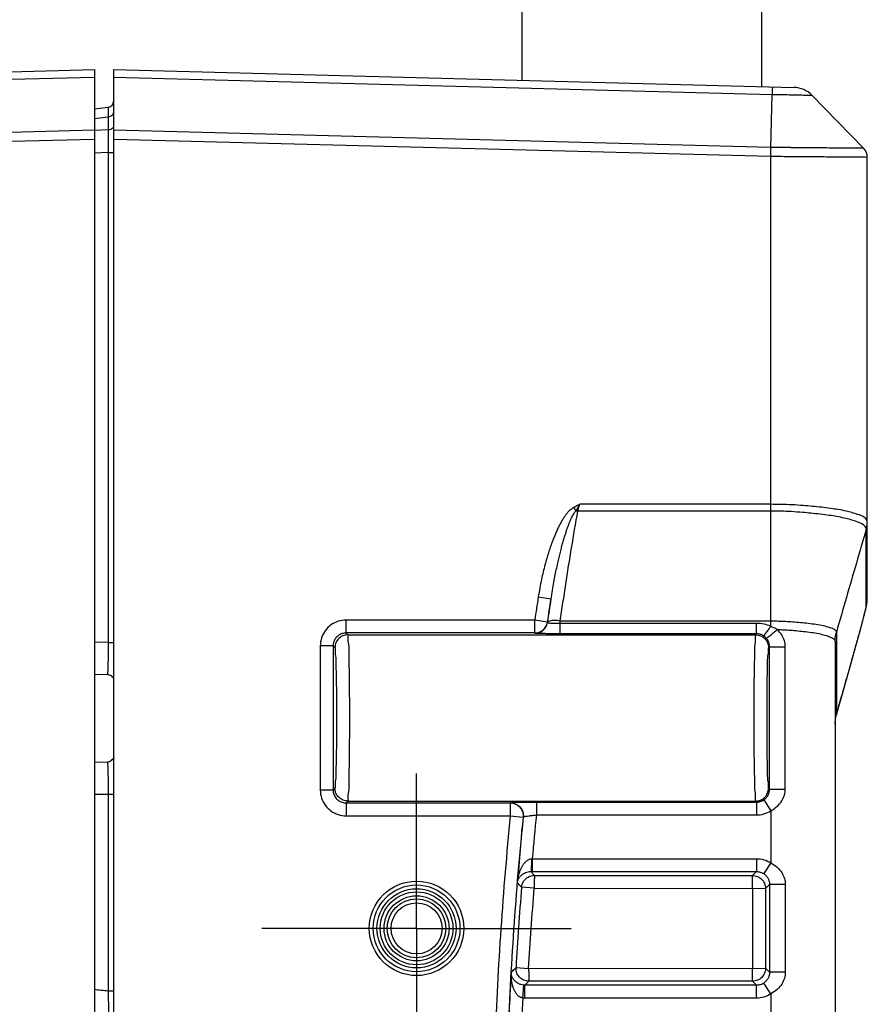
# Model space of a CAD drawing. Header units: inches. Extents: x 0 to 34, y 0 to 22.
# Tile 47 of 50: x 28.1 to 29.4, y 12 to 13.5. Entities that reach past the tile are written whole.
import ezdxf

# ---------------------------------------------------------------- set-up
doc = ezdxf.new("R2010")
doc.units = ezdxf.units.IN
doc.header["$LTSCALE"] = 1.87
doc.header["$MEASUREMENT"] = 0
doc.linetypes.add('CENTER', pattern=[0.6, 0.375, -0.075, 0.075, -0.075])
doc.layers.get('0').update_dxf_attribs({"linetype": 'CONTINUOUS'})
doc.layers.add('DEFAULT_1', color=7, linetype='CENTER')

msp = doc.modelspace()

# ---------------------------------------------------------------- linework, layer by layer
at = {"color": 7, "linetype": 'CONTINUOUS'}
for p, q in [((28.861, 13.3948), (28.861, 13.9274)), ((29.233, 13.385), (29.233, 13.9274)), ((27.1413, 13.3837), (28.1973, 13.4114)), ((27.1754, 13.3729), (28.1973, 13.3997)), ((28.1973, 13.4114), (28.1973, 9.9464)), ((28.2273, 9.9464), (28.2273, 13.4114)), ((28.2273, 13.4114), (29.2833, 13.3837)), ((28.2273, 13.3997), (29.2493, 13.3729)), ((29.2471, 13.2905), (29.2493, 13.3729)), ((29.3913, 13.2892), (29.311, 13.3717)), ((28.1973, 13.3502), (28.2186, 13.3528)), ((28.1973, 13.3356), (28.2186, 13.3383)), ((28.2186, 13.3383), (28.2186, 13.318)), ((28.1973, 13.3172), (27.1775, 13.2905)), ((28.2186, 13.318), (28.1974, 13.3169)), ((29.2471, 13.2905), (28.2273, 13.3172)), ((28.1973, 13.3031), (27.1777, 13.2764)), ((29.247, 13.2764), (28.2273, 13.3031)), ((28.2186, 13.2829), (28.1976, 13.2818)), ((28.2186, 13.2829), (28.2186, 12.5224)), ((28.2186, 13.2829), (28.2273, 13.2829)), ((29.247, 12.5475), (29.247, 13.2764)), ((29.397, 12.5896), (29.397, 13.2752)), ((28.9446, 12.7267), (28.9416, 12.7324)), ((29.247, 12.7262), (28.9476, 12.7262)), ((29.247, 12.7368), (28.9505, 12.7368)), ((29.3954, 12.5787), (29.3954, 12.6986)), ((28.8863, 12.5931), (28.906, 12.59)), ((29.3969, 12.588), (29.397, 12.5896)), ((29.3867, 12.5443), (29.3906, 12.5588)), ((29.3906, 12.5588), (29.3923, 12.5651)), ((28.8807, 12.5572), (28.5878, 12.5572)), ((28.5878, 12.5372), (28.5878, 12.5572)), ((28.9005, 12.5542), (28.8807, 12.5572)), ((28.8807, 12.5372), (28.8807, 12.5572)), ((28.9007, 12.5539), (28.9005, 12.5542)), ((29.2252, 12.5521), (28.9201, 12.5521)), ((28.9201, 12.5359), (28.9201, 12.5521)), ((28.9204, 12.5559), (29.247, 12.5559)), ((29.2252, 12.5359), (29.2252, 12.5521)), ((29.3796, 12.5186), (29.3867, 12.5443)), ((28.8807, 12.5372), (28.5878, 12.5372)), ((28.5907, 12.5344), (28.5878, 12.5372)), ((28.5907, 12.5344), (29.2236, 12.5344)), ((28.8809, 12.5369), (28.8807, 12.5372)), ((29.2252, 12.5359), (28.9201, 12.5359)), ((29.2252, 12.5359), (29.2236, 12.5344)), ((29.349, 12.5386), (29.349, 12.5383)), ((29.349, 12.5383), (29.349, 12.4103)), ((28.2186, 12.5224), (28.1973, 12.5228)), ((28.2186, 12.5224), (28.2273, 12.5224)), ((28.5678, 12.5172), (28.5479, 12.5172)), ((28.5479, 12.5172), (28.5479, 12.2935)), ((28.5707, 12.5144), (28.5678, 12.5172)), ((28.5678, 12.5172), (28.5678, 12.2935)), ((29.2451, 12.5158), (29.2436, 12.5144)), ((29.2451, 12.5158), (29.2696, 12.5158)), ((29.2451, 12.2949), (29.2451, 12.5158)), ((29.2696, 12.2949), (29.2696, 12.5158)), ((29.347, 12.5244), (29.347, 10.8333)), ((29.3683, 12.4781), (29.3796, 12.5186)), ((28.2175, 12.4725), (28.1973, 12.4729)), ((28.2239, 12.4701), (28.2239, 12.4701)), ((29.3572, 12.4389), (29.3683, 12.4781)), ((29.3491, 12.4106), (29.3572, 12.4389)), ((29.3571, 12.4386), (29.3572, 12.4389)), ((29.349, 12.4103), (29.3491, 12.4106)), ((28.1973, 12.3368), (28.2175, 12.3372)), ((28.2239, 12.3396), (28.2239, 12.3397)), ((28.1973, 12.2869), (28.2186, 12.2873)), ((28.2186, 12.2873), (28.2273, 12.2873)), ((28.2186, 12.2873), (28.2186, 11.9819)), ((28.5678, 12.2935), (28.5479, 12.2935)), ((28.5678, 12.2935), (28.5707, 12.2964)), ((29.2436, 12.2964), (29.2451, 12.2949)), ((29.2451, 12.2949), (29.2696, 12.2949)), ((28.5878, 12.2735), (28.5907, 12.2764)), ((28.5878, 12.2735), (28.8427, 12.2735)), ((28.5878, 12.2735), (28.5878, 12.2535)), ((28.5907, 12.2764), (29.2236, 12.2764)), ((28.8427, 12.2735), (28.8431, 12.2738)), ((28.8427, 12.2735), (28.8427, 12.2535)), ((28.8833, 12.2748), (29.2252, 12.2748)), ((28.8833, 12.2748), (28.8833, 12.2548)), ((29.2236, 12.2764), (29.2252, 12.2748)), ((29.2252, 12.2748), (29.2252, 12.2548)), ((29.2361, 12.2781), (29.247, 12.2613)), ((28.5878, 12.2535), (28.8427, 12.2535)), ((28.8427, 12.2535), (28.8626, 12.2516)), ((28.8833, 12.2548), (29.2252, 12.2548)), ((29.247, 12.2613), (29.247, 12.1806)), ((28.8626, 12.2516), (28.863, 12.2519)), ((28.877, 12.187), (29.2252, 12.187)), ((28.877, 12.187), (28.877, 12.167)), ((29.2252, 12.187), (29.2252, 12.167)), ((29.247, 12.1806), (29.2361, 12.1638)), ((28.877, 12.167), (29.2252, 12.167)), ((28.8803, 12.161), (29.2189, 12.1608)), ((29.2189, 12.1608), (29.2252, 12.167)), ((29.2389, 12.1408), (29.2451, 12.147)), ((29.2696, 12.147), (29.2451, 12.147)), ((29.2451, 12.147), (29.2451, 12.0107)), ((29.2696, 12.147), (29.2696, 12.0107)), ((28.8799, 12.141), (28.8603, 12.1426)), ((28.8799, 12.141), (29.2389, 12.1408)), ((29.2186, 12.1408), (29.2186, 12.0169)), ((29.2389, 12.1408), (29.2389, 12.0169)), ((28.8517, 12.0179), (28.8713, 12.0168)), ((28.8713, 12.0168), (29.2389, 12.0169)), ((29.2451, 12.0107), (29.2389, 12.0169)), ((29.2696, 12.0107), (29.2451, 12.0107)), ((29.2189, 11.9969), (28.8717, 11.9968)), ((29.2252, 11.9907), (29.2189, 11.9969)), ((29.247, 11.9772), (29.2361, 11.9939)), ((28.2186, 11.9819), (28.2273, 11.9819)), ((28.8621, 11.9708), (28.8637, 11.9907)), ((29.2252, 11.9907), (28.8652, 11.9907)), ((28.8652, 11.9707), (28.8652, 11.9907)), ((29.2252, 11.9707), (29.2252, 11.9907)), ((29.2252, 11.9707), (28.8652, 11.9707)), ((29.247, 11.9772), (29.247, 11.9449))]:
    msp.add_line(p, q, dxfattribs=at)
for points in [[(29.3923, 12.5651), (29.3937, 12.5705), (29.3948, 12.5751), (29.3957, 12.579), (29.3964, 12.5827), (29.3969, 12.588)], [(28.2239, 12.4701), (28.226, 12.4681), (28.2272, 12.4665)], [(29.347, 12.3957), (29.347, 12.3977), (29.3483, 12.4074), (29.3491, 12.4106)], [(28.2273, 12.3436), (28.2272, 12.3432), (28.226, 12.3416), (28.2239, 12.3397)]]:
    msp.add_lwpolyline(points, dxfattribs=at)
for radius in [0.0733, 0.0673, 0.0614, 0.0565, 0.0505, 0.0456, 0.0396]:
    msp.add_circle((28.6973, 12.0789), radius, dxfattribs=at)
for centre, radius, start, end in [((29.2823, 13.3437), 0.04, 44.2478, 88.496), ((28.2173, 13.3627), 0.01, 277, 360), ((29.377, 13.2752), 0.02, 359.9609, 44.2353), ((34.6709, 11.6789), 5.8564, 171.01852, 171.37443), ((34.6709, 11.6789), 5.8365, 171.01852, 171.37443), ((28.2173, 12.4625), 0.01, 48.9645, 88.9996), ((28.2173, 12.3472), 0.01, 271.0004, 311.0362), ((34.6709, 11.6789), 5.8564, 174.36882, 177.80466), ((34.6709, 11.6789), 5.8162, 174.31672, 174.98753), ((34.6709, 11.6789), 5.8365, 174.36882, 177.80466), ((34.6709, 11.6789), 5.8362, 174.3657, 175.37275), ((34.6709, 11.6789), 5.8291, 175.4374, 176.6654), ((34.6709, 11.6789), 5.8362, 176.73956, 177.80739), ((34.6709, 11.6789), 5.8162, 177.12274, 177.80236)]:
    msp.add_arc(centre, radius, start, end, dxfattribs=at)
for points, knots in [([(29.2496, 13.3846), (29.2501, 13.3846), (29.2491, 13.3817), (29.2498, 13.3789), (29.2494, 13.375), (29.2493, 13.3729)], [0, 0, 0, 0, 0.116695, 0.457692, 1, 1, 1, 1]), ([(29.2493, 13.3729), (29.2546, 13.3728), (29.2648, 13.3726), (29.2794, 13.3723), (29.2919, 13.372), (29.3015, 13.3718), (29.3075, 13.3717), (29.3103, 13.3717), (29.311, 13.3717)], [0, 0, 0, 0, 0.256989, 0.499504, 0.707261, 0.866445, 0.966309, 1, 1, 1, 1]), ([(28.2186, 13.3528), (28.2186, 13.3528), (28.2185, 13.3522), (28.2187, 13.3517), (28.2186, 13.3504), (28.2187, 13.3489), (28.2187, 13.3469), (28.2186, 13.3445), (28.2186, 13.3416), (28.2186, 13.3394), (28.2186, 13.3383)], [0, 0, 0, 0, 0.018547, 0.069648, 0.149725, 0.257474, 0.393115, 0.558363, 0.757608, 1, 1, 1, 1]), ([(28.2186, 13.3383), (28.2201, 13.3384), (28.223, 13.3391), (28.2264, 13.3416), (28.2273, 13.3441), (28.2273, 13.3453)], [0, 0, 0, 0, 0.380576, 0.714119, 1, 1, 1, 1]), ([(28.2186, 13.318), (28.2201, 13.3181), (28.223, 13.3188), (28.2254, 13.3206), (28.2262, 13.3217)], [0, 0, 0, 0, 0.53293, 1, 1, 1, 1]), ([(28.2186, 13.318), (28.2186, 13.3167), (28.2186, 13.314), (28.2186, 13.31), (28.2187, 13.306), (28.2187, 13.3017), (28.2187, 13.2974), (28.2186, 13.2928), (28.2186, 13.2879), (28.2186, 13.2846), (28.2186, 13.2829)], [0, 0, 0, 0, 0.111428, 0.224461, 0.340431, 0.460288, 0.584737, 0.714772, 0.852083, 1, 1, 1, 1]), ([(29.247, 13.2764), (29.247, 13.2781), (29.247, 13.2814), (29.2471, 13.2861), (29.2471, 13.2891), (29.2471, 13.2905)], [0, 0, 0, 0, 0.366018, 0.707097, 1, 1, 1, 1]), ([(29.2902, 13.276), (29.2869, 13.276), (29.2725, 13.2762), (29.2581, 13.2763), (29.247, 13.2764)], [0, 0, 0, 0, 0.228205, 1, 1, 1, 1]), ([(29.3913, 13.2892), (29.3901, 13.2892), (29.3853, 13.2892), (29.3749, 13.2893), (29.358, 13.2895), (29.3355, 13.2897), (29.3086, 13.2899), (29.2894, 13.2901), (29.2792, 13.2902)], [0, 0, 0, 0, 0.032285, 0.127384, 0.28069, 0.484341, 0.72831, 1, 1, 1, 1]), ([(29.397, 13.2752), (29.3957, 13.2752), (29.3908, 13.2752), (29.3799, 13.2753), (29.3623, 13.2755), (29.3389, 13.2757), (29.3142, 13.2758), (29.2975, 13.276), (29.2902, 13.276)], [0, 0, 0, 0, 0.035126, 0.138947, 0.306342, 0.528788, 0.795274, 1, 1, 1, 1]), ([(28.9204, 12.5559), (28.9232, 12.5748), (28.9288, 12.6128), (28.9379, 12.6696), (28.9443, 12.7073), (28.9476, 12.7262)], [0, 0, 0, 0, 0.333323, 0.666648, 1, 1, 1, 1]), ([(28.9272, 12.718), (28.9281, 12.7193), (28.9299, 12.7218), (28.9328, 12.7252), (28.9356, 12.7281), (28.9385, 12.7305), (28.9406, 12.7318), (28.9416, 12.7324)], [0, 0, 0, 0, 0.23215, 0.44823, 0.647925, 0.830697, 1, 1, 1, 1]), ([(28.9361, 12.7118), (28.9366, 12.7131), (28.9377, 12.7156), (28.9395, 12.7191), (28.9412, 12.7221), (28.9428, 12.7246), (28.944, 12.726), (28.9446, 12.7267)], [0, 0, 0, 0, 0.247517, 0.472537, 0.673664, 0.849, 1, 1, 1, 1]), ([(28.9416, 12.7324), (28.9425, 12.7329), (28.9444, 12.7338), (28.9474, 12.7353), (28.9494, 12.7363), (28.9505, 12.7368)], [0, 0, 0, 0, 0.311494, 0.644653, 1, 1, 1, 1]), ([(28.9505, 12.7368), (28.9498, 12.7356), (28.9484, 12.7332), (28.9465, 12.7299), (28.9452, 12.7277), (28.9446, 12.7267)], [0, 0, 0, 0, 0.360703, 0.694491, 1, 1, 1, 1]), ([(28.9446, 12.7267), (28.9451, 12.7266), (28.9461, 12.7265), (28.9471, 12.7263), (28.9476, 12.7262)], [0, 0, 0, 0, 0.497909, 1, 1, 1, 1]), ([(28.9476, 12.7262), (28.9481, 12.728), (28.949, 12.7315), (28.95, 12.735), (28.9505, 12.7368)], [0, 0, 0, 0, 0.495091, 1, 1, 1, 1]), ([(29.2976, 12.7349), (29.2917, 12.7353), (29.2748, 12.7365), (29.2579, 12.7368), (29.247, 12.7368)], [0, 0, 0, 0, 0.352222, 1, 1, 1, 1]), ([(29.2968, 12.7242), (29.2908, 12.7247), (29.2742, 12.7259), (29.2576, 12.7262), (29.247, 12.7262)], [0, 0, 0, 0, 0.361086, 1, 1, 1, 1]), ([(29.397, 12.7102), (29.397, 12.7124), (29.3918, 12.7179), (29.3801, 12.722), (29.3622, 12.7271), (29.3385, 12.7308), (29.3164, 12.7333), (29.3022, 12.7345), (29.2976, 12.7349)], [0, 0, 0, 0, 0.065423, 0.184107, 0.362777, 0.593522, 0.86899, 1, 1, 1, 1]), ([(28.9272, 12.718), (28.9262, 12.7166), (28.9243, 12.7137), (28.9216, 12.709), (28.9188, 12.7038), (28.916, 12.6982), (28.9132, 12.6919), (28.9104, 12.6852), (28.9076, 12.6779), (28.9048, 12.6701), (28.902, 12.6617), (28.8993, 12.6525), (28.8965, 12.6426), (28.8938, 12.6317), (28.8911, 12.6198), (28.8886, 12.6068), (28.887, 12.5978), (28.8863, 12.5931)], [0, 0, 0, 0, 0.038119, 0.079121, 0.123292, 0.171053, 0.222791, 0.278347, 0.33722, 0.399598, 0.466243, 0.538036, 0.615832, 0.700483, 0.792657, 0.892528, 1, 1, 1, 1]), ([(28.906, 12.59), (28.9067, 12.5945), (28.9081, 12.6032), (28.9104, 12.6157), (28.9126, 12.6272), (28.9147, 12.6378), (28.9169, 12.6475), (28.9189, 12.6564), (28.921, 12.6646), (28.923, 12.6722), (28.9249, 12.6793), (28.9269, 12.686), (28.9288, 12.6921), (28.9307, 12.6977), (28.9325, 12.7028), (28.9343, 12.7075), (28.9355, 12.7104), (28.9361, 12.7118)], [0, 0, 0, 0, 0.108828, 0.209912, 0.303128, 0.388635, 0.467101, 0.539377, 0.60632, 0.668805, 0.727583, 0.782822, 0.834005, 0.880957, 0.924043, 0.963646, 1, 1, 1, 1]), ([(29.3911, 12.7049), (29.3874, 12.7076), (29.3778, 12.7111), (29.3598, 12.7162), (29.3364, 12.7201), (29.3148, 12.7226), (29.3011, 12.7238), (29.2968, 12.7242)], [0, 0, 0, 0, 0.13157, 0.326363, 0.572826, 0.867962, 1, 1, 1, 1]), ([(29.3954, 12.6986), (29.3902, 12.681), (29.38, 12.6455), (29.3645, 12.5922), (29.3542, 12.5565), (29.349, 12.5386)], [0, 0, 0, 0, 0.331397, 0.664742, 1, 1, 1, 1]), ([(29.3953, 12.699), (29.3957, 12.7002), (29.3963, 12.7027), (29.3969, 12.7064), (29.397, 12.7089), (29.397, 12.7102)], [0, 0, 0, 0, 0.333614, 0.666893, 1, 1, 1, 1]), ([(29.3954, 12.6986), (29.3954, 12.6987), (29.3953, 12.6988), (29.3953, 12.699), (29.3953, 12.699)], [0, 0, 0, 0, 0.466801, 1, 1, 1, 1]), ([(29.3954, 12.6986), (29.3957, 12.6998), (29.3963, 12.7023), (29.3969, 12.706), (29.397, 12.7085), (29.397, 12.7098)], [0, 0, 0, 0, 0.333485, 0.666789, 1, 1, 1, 1]), ([(28.9007, 12.5539), (28.9016, 12.56), (28.9033, 12.572), (28.9051, 12.584), (28.906, 12.59)], [0, 0, 0, 0, 0.500003, 1, 1, 1, 1]), ([(29.3954, 12.5787), (29.3957, 12.5799), (29.3963, 12.5824), (29.3968, 12.586), (29.397, 12.5884), (29.397, 12.5896)], [0, 0, 0, 0, 0.343115, 0.686163, 1, 1, 1, 1]), ([(29.3571, 12.4386), (29.3588, 12.4445), (29.3619, 12.4557), (29.3665, 12.4719), (29.3707, 12.4865), (29.3744, 12.4998), (29.3778, 12.5119), (29.3808, 12.5227), (29.3834, 12.5323), (29.3858, 12.5408), (29.3878, 12.5484), (29.3896, 12.5549), (29.3911, 12.5606), (29.3923, 12.5654), (29.3933, 12.5693), (29.3941, 12.5725), (29.3947, 12.5749), (29.3951, 12.5767), (29.3953, 12.5779), (29.3954, 12.5785), (29.3954, 12.5787)], [0, 0, 0, 0, 0.12652, 0.241313, 0.345944, 0.441285, 0.52725, 0.60415, 0.672715, 0.733514, 0.787065, 0.833785, 0.873962, 0.90791, 0.935863, 0.958119, 0.975102, 0.987345, 0.995436, 1, 1, 1, 1]), ([(28.5878, 12.5572), (28.5837, 12.5572), (28.5753, 12.5559), (28.564, 12.5501), (28.555, 12.5411), (28.5492, 12.5298), (28.5479, 12.5214), (28.5479, 12.5172)], [0, 0, 0, 0, 0.19968, 0.399544, 0.5999, 0.79978, 1, 1, 1, 1]), ([(28.8807, 12.5372), (28.8838, 12.5372), (28.8902, 12.5387), (28.8976, 12.5451), (28.9, 12.5511), (28.9005, 12.5542)], [0, 0, 0, 0, 0.333319, 0.666679, 1, 1, 1, 1]), ([(28.8809, 12.5369), (28.8841, 12.5369), (28.8904, 12.5385), (28.8978, 12.5448), (28.9002, 12.5508), (28.9007, 12.5539)], [0, 0, 0, 0, 0.333319, 0.66668, 1, 1, 1, 1]), ([(28.881, 12.5369), (28.8841, 12.5369), (28.8904, 12.5384), (28.8977, 12.5447), (28.9002, 12.5507), (28.9007, 12.5537)], [0, 0, 0, 0, 0.333127, 0.666516, 1, 1, 1, 1]), ([(28.9204, 12.5559), (28.9173, 12.5563), (28.9117, 12.5567), (28.9053, 12.5563), (28.9012, 12.5549), (28.9007, 12.5537)], [0, 0, 0, 0, 0.459021, 0.811419, 1, 1, 1, 1]), ([(28.9007, 12.5537), (28.9007, 12.5538), (28.9007, 12.5538), (28.9007, 12.5539), (28.9007, 12.5539)], [0, 0, 0, 0, 0.494603, 1, 1, 1, 1]), ([(28.9201, 12.5521), (28.9181, 12.552), (28.9146, 12.5519), (28.9098, 12.5518), (28.9062, 12.5519), (28.9037, 12.5521), (28.902, 12.5524), (28.901, 12.5529), (28.9007, 12.5535), (28.9007, 12.5537)], [0, 0, 0, 0, 0.294359, 0.530647, 0.708316, 0.833012, 0.913802, 0.963118, 1, 1, 1, 1]), ([(28.9201, 12.5521), (28.9202, 12.5528), (28.9203, 12.554), (28.9204, 12.5553), (28.9204, 12.5559)], [0, 0, 0, 0, 0.501994, 1, 1, 1, 1]), ([(29.247, 12.5475), (29.2437, 12.549), (29.2366, 12.5513), (29.2291, 12.5521), (29.2252, 12.5521)], [0, 0, 0, 0, 0.479862, 1, 1, 1, 1]), ([(29.2361, 12.5327), (29.237, 12.5327), (29.2386, 12.5363), (29.2425, 12.5403), (29.2453, 12.545), (29.247, 12.5475)], [0, 0, 0, 0, 0.145628, 0.506087, 1, 1, 1, 1]), ([(29.247, 12.5559), (29.2502, 12.5559), (29.2568, 12.5558), (29.2673, 12.5555), (29.2784, 12.5549), (29.2902, 12.5539), (29.3023, 12.5527), (29.3143, 12.5513), (29.3255, 12.5495), (29.3348, 12.5472), (29.3415, 12.5449), (29.3459, 12.5429), (29.3483, 12.5409), (29.349, 12.5393), (29.349, 12.5386)], [0, 0, 0, 0, 0.090124, 0.189321, 0.296035, 0.408062, 0.523423, 0.640993, 0.753259, 0.84557, 0.911369, 0.954372, 0.981507, 1, 1, 1, 1]), ([(29.257, 12.5425), (29.2554, 12.5436), (29.2521, 12.5454), (29.2487, 12.5468), (29.247, 12.5475)], [0, 0, 0, 0, 0.510532, 1, 1, 1, 1]), ([(28.5878, 12.5372), (28.5858, 12.5372), (28.5816, 12.5365), (28.5759, 12.5337), (28.5714, 12.5292), (28.5685, 12.5235), (28.5678, 12.5193), (28.5678, 12.5172)], [0, 0, 0, 0, 0.200234, 0.399981, 0.599771, 0.799225, 1, 1, 1, 1]), ([(28.5907, 12.5344), (28.5881, 12.5344), (28.5828, 12.5333), (28.5762, 12.5289), (28.5717, 12.5222), (28.5707, 12.517), (28.5707, 12.5144)], [0, 0, 0, 0, 0.249736, 0.499843, 0.749973, 1, 1, 1, 1]), ([(28.5907, 12.2764), (28.592, 12.2764), (28.5905, 12.2842), (28.5929, 12.2923), (28.5924, 12.3111), (28.5932, 12.3334), (28.5934, 12.3606), (28.5936, 12.3901), (28.5936, 12.4206), (28.5934, 12.4502), (28.5932, 12.4774), (28.5924, 12.4996), (28.5929, 12.5184), (28.5905, 12.5265), (28.592, 12.5344), (28.5907, 12.5344)], [0, 0, 0, 0, 0.014762, 0.057557, 0.126027, 0.216209, 0.322866, 0.439805, 0.560238, 0.677175, 0.783827, 0.874001, 0.942463, 0.985249, 1, 1, 1, 1]), ([(28.881, 12.5369), (28.881, 12.5369), (28.881, 12.5369), (28.8809, 12.5369), (28.8809, 12.5369)], [0, 0, 0, 0, 0.565418, 1, 1, 1, 1]), ([(28.9201, 12.5359), (28.9162, 12.5359), (28.9091, 12.536), (28.8997, 12.5361), (28.8925, 12.5362), (28.8874, 12.5364), (28.884, 12.5365), (28.8821, 12.5367), (28.8812, 12.5368), (28.881, 12.5369)], [0, 0, 0, 0, 0.299141, 0.540751, 0.723192, 0.85177, 0.934672, 0.981033, 1, 1, 1, 1]), ([(29.2236, 12.5344), (29.2224, 12.5344), (29.2238, 12.5265), (29.2215, 12.5184), (29.2219, 12.4996), (29.2211, 12.4774), (29.221, 12.4502), (29.2208, 12.4206), (29.2208, 12.3901), (29.221, 12.3606), (29.2211, 12.3334), (29.2219, 12.3111), (29.2215, 12.2923), (29.2238, 12.2842), (29.2224, 12.2764), (29.2236, 12.2764)], [0, 0, 0, 0, 0.014751, 0.057537, 0.125998, 0.216173, 0.322825, 0.439762, 0.560195, 0.677134, 0.783791, 0.873973, 0.942443, 0.985238, 1, 1, 1, 1]), ([(29.2236, 12.5344), (29.2262, 12.5344), (29.2315, 12.5333), (29.2381, 12.5289), (29.2426, 12.5222), (29.2436, 12.517), (29.2436, 12.5144)], [0, 0, 0, 0, 0.249826, 0.499844, 0.749886, 1, 1, 1, 1]), ([(29.2361, 12.5327), (29.2345, 12.5337), (29.231, 12.5354), (29.2272, 12.5359), (29.2252, 12.5359)], [0, 0, 0, 0, 0.488507, 1, 1, 1, 1]), ([(29.2401, 12.5292), (29.2395, 12.5299), (29.2382, 12.5312), (29.2368, 12.5322), (29.2361, 12.5327)], [0, 0, 0, 0, 0.52442, 1, 1, 1, 1]), ([(29.2401, 12.5292), (29.2407, 12.529), (29.2427, 12.531), (29.2462, 12.5331), (29.2513, 12.5376), (29.255, 12.5408), (29.257, 12.5425)], [0, 0, 0, 0, 0.090565, 0.312649, 0.632665, 1, 1, 1, 1]), ([(29.2451, 12.5158), (29.2451, 12.5174), (29.2447, 12.5206), (29.2431, 12.5252), (29.2412, 12.5279), (29.2401, 12.5292)], [0, 0, 0, 0, 0.31873, 0.649179, 1, 1, 1, 1]), ([(29.2696, 12.5158), (29.2696, 12.5189), (29.2687, 12.5254), (29.2644, 12.5347), (29.2597, 12.5401), (29.257, 12.5425)], [0, 0, 0, 0, 0.306785, 0.634005, 1, 1, 1, 1]), ([(29.257, 12.5425), (29.2603, 12.5425), (29.2673, 12.5422), (29.2781, 12.5416), (29.2894, 12.5405), (29.3012, 12.5393), (29.3129, 12.5378), (29.3237, 12.5359), (29.3327, 12.5335), (29.3394, 12.5312), (29.3437, 12.5291), (29.3462, 12.527), (29.3469, 12.5254), (29.347, 12.5247)], [0, 0, 0, 0, 0.107473, 0.223143, 0.345265, 0.472157, 0.600593, 0.722794, 0.824565, 0.897953, 0.946589, 0.978117, 1, 1, 1, 1]), ([(29.347, 12.5247), (29.347, 12.5263), (29.3471, 12.5294), (29.3478, 12.5341), (29.3486, 12.5371), (29.349, 12.5386)], [0, 0, 0, 0, 0.333222, 0.666543, 1, 1, 1, 1]), ([(29.347, 12.5244), (29.347, 12.526), (29.3471, 12.5291), (29.3478, 12.5337), (29.3486, 12.5368), (29.349, 12.5383)], [0, 0, 0, 0, 0.333215, 0.66652, 1, 1, 1, 1]), ([(28.2186, 12.5224), (28.2186, 12.5181), (28.2186, 12.5098), (28.2185, 12.498), (28.2182, 12.4882), (28.2185, 12.4798), (28.2174, 12.4761), (28.2181, 12.4725), (28.2175, 12.4725)], [0, 0, 0, 0, 0.25807, 0.498579, 0.705414, 0.864694, 0.965285, 1, 1, 1, 1]), ([(28.5707, 12.2964), (28.5718, 12.2963), (28.5708, 12.3031), (28.5727, 12.3097), (28.5725, 12.3257), (28.5732, 12.3445), (28.5734, 12.3675), (28.5736, 12.3925), (28.5736, 12.4183), (28.5734, 12.4433), (28.5732, 12.4663), (28.5725, 12.485), (28.5727, 12.501), (28.5708, 12.5077), (28.5718, 12.5145), (28.5707, 12.5144)], [0, 0, 0, 0, 0.014661, 0.057377, 0.125836, 0.21605, 0.322766, 0.439778, 0.560288, 0.677295, 0.784002, 0.874204, 0.942649, 0.985357, 1, 1, 1, 1]), ([(29.2436, 12.5144), (29.2426, 12.5145), (29.2435, 12.5077), (29.2416, 12.501), (29.2419, 12.485), (29.2411, 12.4663), (29.2409, 12.4433), (29.2408, 12.4183), (29.2408, 12.3924), (29.2409, 12.3675), (29.2411, 12.3444), (29.2419, 12.3257), (29.2416, 12.3097), (29.2435, 12.3031), (29.2426, 12.2963), (29.2436, 12.2964)], [0, 0, 0, 0, 0.01465, 0.057357, 0.125811, 0.216024, 0.322743, 0.43976, 0.560275, 0.677287, 0.783996, 0.874197, 0.942641, 0.98535, 1, 1, 1, 1]), ([(29.347, 12.5247), (29.347, 12.5247), (29.347, 12.5246), (29.347, 12.5244), (29.347, 12.5244)], [0, 0, 0, 0, 0.475099, 1, 1, 1, 1]), ([(28.2273, 12.4661), (28.2273, 12.4665), (28.2272, 12.4671), (28.2267, 12.4678), (28.2261, 12.4685), (28.2253, 12.469), (28.2246, 12.4695), (28.2241, 12.4699), (28.2239, 12.4701)], [0, 0, 0, 0, 0.172965, 0.338662, 0.504872, 0.673567, 0.84175, 1, 1, 1, 1]), ([(29.349, 12.4103), (29.3504, 12.415), (29.353, 12.4245), (29.3557, 12.4339), (29.3571, 12.4386)], [0, 0, 0, 0, 0.499808, 1, 1, 1, 1]), ([(28.2178, 12.3355), (28.2175, 12.3332), (28.2185, 12.33), (28.2182, 12.3215), (28.2185, 12.3117), (28.2186, 12.2999), (28.2186, 12.2916), (28.2186, 12.2873)], [0, 0, 0, 0, 0.104281, 0.269351, 0.483802, 0.733274, 1, 1, 1, 1]), ([(28.2239, 12.3397), (28.2243, 12.34), (28.225, 12.3405), (28.226, 12.3412), (28.2267, 12.3419), (28.2271, 12.3424), (28.2272, 12.3427)], [0, 0, 0, 0, 0.302704, 0.571785, 0.800447, 1, 1, 1, 1]), ([(28.5479, 12.2935), (28.5479, 12.2893), (28.5492, 12.2809), (28.555, 12.2696), (28.564, 12.2606), (28.5753, 12.2549), (28.5837, 12.2535), (28.5878, 12.2535)], [0, 0, 0, 0, 0.199764, 0.399991, 0.60033, 0.799896, 1, 1, 1, 1]), ([(28.5678, 12.2935), (28.5678, 12.2914), (28.5685, 12.2872), (28.5714, 12.2816), (28.5759, 12.2771), (28.5815, 12.2742), (28.5858, 12.2735), (28.5878, 12.2735)], [0, 0, 0, 0, 0.199895, 0.399753, 0.599669, 0.79925, 1, 1, 1, 1]), ([(28.5907, 12.2764), (28.5881, 12.2764), (28.5828, 12.2774), (28.5762, 12.2819), (28.5717, 12.2885), (28.5707, 12.2938), (28.5707, 12.2964)], [0, 0, 0, 0, 0.249823, 0.499843, 0.749887, 1, 1, 1, 1]), ([(29.2236, 12.2764), (29.2262, 12.2764), (29.2315, 12.2774), (29.2381, 12.2819), (29.2426, 12.2885), (29.2436, 12.2938), (29.2436, 12.2964)], [0, 0, 0, 0, 0.249738, 0.499844, 0.749973, 1, 1, 1, 1]), ([(29.2361, 12.2781), (29.2376, 12.279), (29.2402, 12.2813), (29.2431, 12.2856), (29.2447, 12.2902), (29.2451, 12.2933), (29.2451, 12.2949)], [0, 0, 0, 0, 0.266702, 0.522359, 0.765063, 1, 1, 1, 1]), ([(29.247, 12.2613), (29.2506, 12.2632), (29.2571, 12.2676), (29.2644, 12.276), (29.2687, 12.2853), (29.2696, 12.2918), (29.2696, 12.2949)], [0, 0, 0, 0, 0.286916, 0.545922, 0.779657, 1, 1, 1, 1]), ([(28.8427, 12.2735), (28.8455, 12.2735), (28.8511, 12.2723), (28.858, 12.2673), (28.8623, 12.26), (28.8629, 12.2543), (28.8626, 12.2516)], [0, 0, 0, 0, 0.249972, 0.5, 0.750029, 1, 1, 1, 1]), ([(28.8431, 12.2738), (28.8436, 12.2743), (28.8467, 12.2739), (28.852, 12.2747), (28.8608, 12.2746), (28.8714, 12.2748), (28.8793, 12.2748), (28.8833, 12.2748)], [0, 0, 0, 0, 0.05583, 0.200243, 0.420652, 0.695363, 1, 1, 1, 1]), ([(28.8431, 12.2738), (28.8458, 12.2738), (28.8514, 12.2726), (28.8583, 12.2676), (28.8626, 12.2603), (28.8632, 12.2546), (28.863, 12.2519)], [0, 0, 0, 0, 0.249973, 0.500003, 0.750031, 1, 1, 1, 1]), ([(29.2252, 12.2748), (29.2271, 12.2748), (29.2309, 12.2754), (29.2345, 12.277), (29.2361, 12.2781)], [0, 0, 0, 0, 0.501814, 1, 1, 1, 1]), ([(28.863, 12.2519), (28.8632, 12.2522), (28.8649, 12.2523), (28.8675, 12.253), (28.8719, 12.2535), (28.8773, 12.2542), (28.8813, 12.2546), (28.8833, 12.2548)], [0, 0, 0, 0, 0.05903, 0.204378, 0.424189, 0.697225, 1, 1, 1, 1]), ([(29.2252, 12.2548), (29.229, 12.2548), (29.2367, 12.256), (29.2438, 12.2592), (29.247, 12.2613)], [0, 0, 0, 0, 0.50082, 1, 1, 1, 1]), ([(28.8538, 12.1497), (28.854, 12.152), (28.8546, 12.1563), (28.856, 12.1622), (28.8577, 12.1674), (28.8595, 12.1719), (28.8617, 12.1759), (28.8642, 12.1796), (28.8673, 12.1831), (28.8712, 12.1859), (28.8743, 12.1868), (28.8758, 12.1869)], [0, 0, 0, 0, 0.149249, 0.281802, 0.39836, 0.502384, 0.597726, 0.69224, 0.794789, 0.901301, 1, 1, 1, 1]), ([(28.8758, 12.1869), (28.8758, 12.1837), (28.876, 12.1776), (28.8748, 12.172), (28.8755, 12.1674), (28.8747, 12.167)], [0, 0, 0, 0, 0.491287, 0.855259, 1, 1, 1, 1]), ([(28.8758, 12.1869), (28.876, 12.187), (28.8764, 12.187), (28.8768, 12.187), (28.877, 12.187)], [0, 0, 0, 0, 0.503387, 1, 1, 1, 1]), ([(29.2252, 12.187), (29.229, 12.187), (29.2367, 12.1859), (29.2438, 12.1827), (29.247, 12.1806)], [0, 0, 0, 0, 0.498411, 1, 1, 1, 1]), ([(29.247, 12.1806), (29.2505, 12.1787), (29.257, 12.1744), (29.2643, 12.1659), (29.2687, 12.1566), (29.2696, 12.1501), (29.2696, 12.147)], [0, 0, 0, 0, 0.282181, 0.54335, 0.778322, 1, 1, 1, 1]), ([(28.8538, 12.1497), (28.8539, 12.1508), (28.8544, 12.1529), (28.8557, 12.1558), (28.8572, 12.1583), (28.859, 12.1604), (28.861, 12.1623), (28.8634, 12.164), (28.8666, 12.1656), (28.8704, 12.1668), (28.8732, 12.1671), (28.8747, 12.167)], [0, 0, 0, 0, 0.114948, 0.220297, 0.317419, 0.40933, 0.499571, 0.596679, 0.713808, 0.85302, 1, 1, 1, 1]), ([(28.8603, 12.1426), (28.8606, 12.1458), (28.8628, 12.1523), (28.8703, 12.1593), (28.877, 12.161), (28.8803, 12.161)], [0, 0, 0, 0, 0.333317, 0.666683, 1, 1, 1, 1]), ([(28.8747, 12.167), (28.8753, 12.1664), (28.8765, 12.165), (28.8784, 12.163), (28.8796, 12.1616), (28.8803, 12.161)], [0, 0, 0, 0, 0.333296, 0.66659, 1, 1, 1, 1]), ([(28.8747, 12.167), (28.875, 12.167), (28.8758, 12.167), (28.8766, 12.167), (28.877, 12.167)], [0, 0, 0, 0, 0.497395, 1, 1, 1, 1]), ([(28.8803, 12.161), (28.88, 12.1605), (28.8804, 12.1583), (28.8799, 12.1543), (28.88, 12.1481), (28.8799, 12.1435), (28.8799, 12.141)], [0, 0, 0, 0, 0.083726, 0.302192, 0.623373, 1, 1, 1, 1]), ([(29.2186, 12.1408), (29.2186, 12.1433), (29.2187, 12.1478), (29.2185, 12.154), (29.219, 12.1581), (29.2186, 12.1603), (29.2189, 12.1608)], [0, 0, 0, 0, 0.367574, 0.689473, 0.915078, 1, 1, 1, 1]), ([(29.2189, 12.1608), (29.2215, 12.1608), (29.2268, 12.1597), (29.2335, 12.1553), (29.2379, 12.1486), (29.2389, 12.1434), (29.2389, 12.1408)], [0, 0, 0, 0, 0.25107, 0.50242, 0.753706, 1, 1, 1, 1]), ([(29.2252, 12.167), (29.2271, 12.167), (29.2309, 12.1665), (29.2345, 12.1649), (29.2361, 12.1638)], [0, 0, 0, 0, 0.499451, 1, 1, 1, 1]), ([(29.2361, 12.1638), (29.2375, 12.1629), (29.2402, 12.1606), (29.2431, 12.1564), (29.2447, 12.1517), (29.2451, 12.1486), (29.2451, 12.147)], [0, 0, 0, 0, 0.262742, 0.520151, 0.763917, 1, 1, 1, 1]), ([(28.8603, 12.1426), (28.8596, 12.1433), (28.8582, 12.1449), (28.856, 12.1473), (28.8545, 12.1489), (28.8538, 12.1497)], [0, 0, 0, 0, 0.333127, 0.666473, 1, 1, 1, 1]), ([(28.8713, 12.0168), (28.8726, 12.0375), (28.8752, 12.0789), (28.8783, 12.1203), (28.8799, 12.141)], [0, 0, 0, 0, 0.499824, 1, 1, 1, 1]), ([(28.8621, 11.9708), (28.8605, 11.971), (28.8573, 11.9722), (28.8535, 11.9755), (28.8507, 11.9795), (28.8486, 11.9836), (28.8469, 11.9879), (28.8457, 11.9926), (28.8447, 11.998), (28.8441, 12.0041), (28.8441, 12.0085), (28.8442, 12.0108)], [0, 0, 0, 0, 0.101277, 0.211529, 0.316255, 0.410427, 0.505371, 0.608059, 0.722891, 0.853709, 1, 1, 1, 1]), ([(28.8442, 12.0108), (28.845, 12.0116), (28.8467, 12.0132), (28.8492, 12.0155), (28.8509, 12.0171), (28.8517, 12.0179)], [0, 0, 0, 0, 0.33353, 0.666877, 1, 1, 1, 1]), ([(28.8637, 11.9907), (28.8621, 11.9909), (28.8591, 11.9914), (28.8552, 11.9931), (28.8521, 11.9951), (28.8498, 11.9973), (28.8479, 11.9994), (28.8464, 12.0018), (28.8452, 12.0044), (28.8444, 12.0075), (28.8442, 12.0097), (28.8442, 12.0108)], [0, 0, 0, 0, 0.152112, 0.297664, 0.417494, 0.513776, 0.602825, 0.692475, 0.786825, 0.889183, 1, 1, 1, 1]), ([(28.8717, 11.9968), (28.869, 11.9968), (28.8635, 11.9979), (28.8568, 12.0027), (28.8524, 12.0097), (28.8516, 12.0152), (28.8517, 12.0179)], [0, 0, 0, 0, 0.249974, 0.5, 0.750026, 1, 1, 1, 1]), ([(28.8713, 12.0168), (28.8713, 12.0143), (28.8714, 12.0097), (28.8713, 12.0036), (28.8718, 11.9995), (28.8714, 11.9972), (28.8717, 11.9968)], [0, 0, 0, 0, 0.367327, 0.688965, 0.915082, 1, 1, 1, 1]), ([(29.2189, 11.9969), (29.2186, 11.9974), (29.219, 11.9996), (29.2185, 12.0036), (29.2187, 12.0098), (29.2186, 12.0144), (29.2186, 12.0169)], [0, 0, 0, 0, 0.083726, 0.302192, 0.623373, 1, 1, 1, 1]), ([(29.2389, 12.0169), (29.2389, 12.0143), (29.2379, 12.009), (29.2334, 12.0024), (29.2267, 11.9979), (29.2215, 11.9969), (29.2189, 11.9969)], [0, 0, 0, 0, 0.251095, 0.502427, 0.753694, 1, 1, 1, 1]), ([(29.2451, 12.0107), (29.2451, 12.0092), (29.2447, 12.006), (29.2431, 12.0014), (29.2402, 11.9971), (29.2375, 11.9949), (29.2361, 11.9939)], [0, 0, 0, 0, 0.234289, 0.479125, 0.737689, 1, 1, 1, 1]), ([(29.2696, 12.0107), (29.2696, 12.0076), (29.2687, 12.0011), (29.2643, 11.9918), (29.257, 11.9834), (29.2505, 11.979), (29.247, 11.9772)], [0, 0, 0, 0, 0.219951, 0.455964, 0.71821, 1, 1, 1, 1]), ([(28.8717, 11.9968), (28.871, 11.9961), (28.8695, 11.9947), (28.8674, 11.9927), (28.866, 11.9914), (28.8652, 11.9907)], [0, 0, 0, 0, 0.333456, 0.66679, 1, 1, 1, 1]), ([(29.2361, 11.9939), (29.2345, 11.9929), (29.2309, 11.9912), (29.2271, 11.9907), (29.2252, 11.9907)], [0, 0, 0, 0, 0.500849, 1, 1, 1, 1]), ([(28.2186, 11.9819), (28.2187, 11.9769), (28.2189, 11.9673), (28.2189, 11.9542), (28.2193, 11.9434), (28.2185, 11.9368), (28.2191, 11.9331), (28.2186, 11.9323)], [0, 0, 0, 0, 0.303465, 0.577936, 0.797574, 0.942718, 1, 1, 1, 1]), ([(28.8652, 11.9907), (28.865, 11.9907), (28.8645, 11.9907), (28.8639, 11.9907), (28.8637, 11.9907)], [0, 0, 0, 0, 0.499901, 1, 1, 1, 1]), ([(28.8652, 11.9707), (28.8647, 11.9707), (28.8637, 11.9707), (28.8626, 11.9708), (28.8621, 11.9708)], [0, 0, 0, 0, 0.504976, 1, 1, 1, 1]), ([(29.247, 11.9772), (29.2438, 11.9751), (29.2367, 11.9718), (29.229, 11.9707), (29.2252, 11.9707)], [0, 0, 0, 0, 0.50193, 1, 1, 1, 1])]:
    msp.add_open_spline(points, degree=3, knots=knots, dxfattribs=at)
for points in [[(29.2727, 13.2903), (29.2642, 13.2904), (29.2557, 13.2904), (29.2471, 13.2905)], [(29.2792, 13.2902), (29.277, 13.2902), (29.2749, 13.2902), (29.2727, 13.2903)], [(29.3953, 12.699), (29.3951, 12.7014), (29.3931, 12.7034), (29.3911, 12.7049)], [(29.348, 12.4059), (29.3483, 12.4074), (29.3486, 12.4089), (29.349, 12.4103)], [(28.2175, 12.3372), (28.2181, 12.3372), (28.2179, 12.3363), (28.2178, 12.3355)], [(28.1973, 11.9844), (28.2044, 11.9835), (28.2115, 11.9827), (28.2186, 11.9819)]]:
    msp.add_open_spline(points, degree=3, dxfattribs=at)
at = {"layer": 'DEFAULT_1', "color": 7, "linetype": 'CENTER'}
for q in [(28.6973, 12.3189), (28.4573, 12.0789), (28.9373, 12.0789), (28.6973, 11.8389)]:
    msp.add_line((28.6973, 12.0789), q, dxfattribs=at)

doc.saveas('drawing.dxf')
